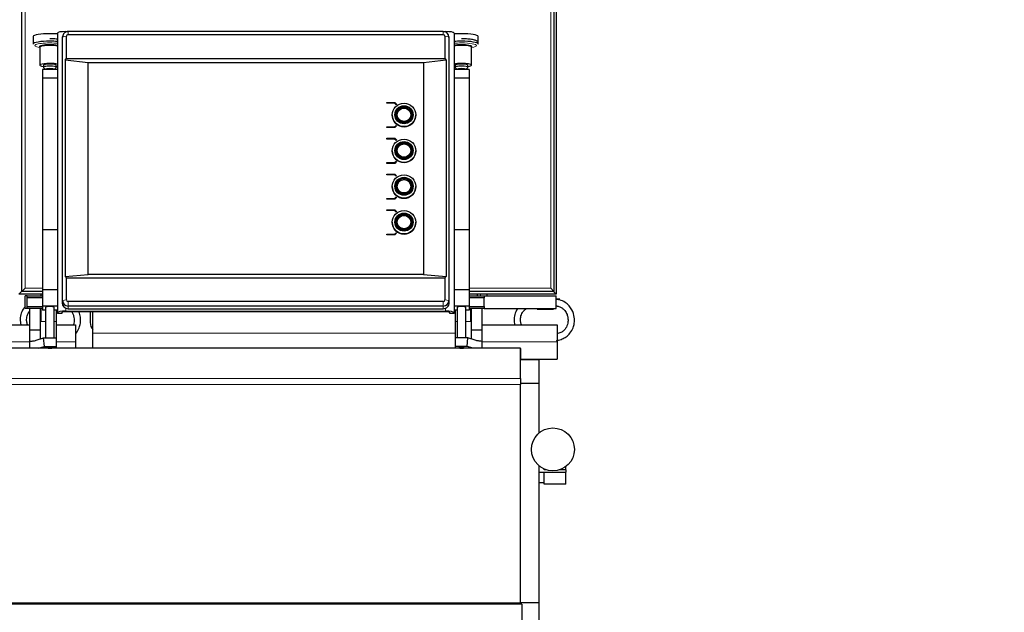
# Model space of a CAD drawing. Header units: inches. Extents: x 0 to 20790, y -12 to 14700.
# Tile 82 of 133: x 6663 to 7579, y 11587 to 12138. Entities that reach past the tile are written whole.
import ezdxf

# ---------------------------------------------------------------- set-up
doc = ezdxf.new("R2010")
doc.units = ezdxf.units.IN
doc.layers.add('1', color=7, linetype='Continuous', true_color=0xffffff)
doc.layers.add('254', color=7, linetype='Continuous', true_color=0xffffff)
doc.styles.add('latin_extended', font='simplex.shx')
doc.dimstyles.get("Standard").update_dxf_attribs({"dimtxt": 0.18, "dimasz": 0.18, "dimexe": 0.18, "dimexo": 0.0625, "dimgap": 0.09, "dimtad": 0, "dimtih": 1, "dimtoh": 1, "dimdec": 4, "dimzin": 0, "dimdsep": 46, "dimtxsty": 'Standard', "dimcen": 0.09, "dimadec": 0, "dimazin": 0, "dimtfac": 1, "dimtdec": 4, "dimtofl": 0, "dimtmove": 0, "dimatfit": 3, "dimfxl": 1, "dimtolj": 1, "dimtzin": 0, "dimarcsym": 0})

# ---------------------------------------------------------------- blocks, each defined once
blk = doc.blocks.new('_U12')
at = {"layer": '254', "color": 3, "linetype": 'Continuous', "lineweight": 13, "transparency": 16777216}
for p, q in [((1265.87, 11808.12), (1265.87, 8470.57)), ((7579.37, 10116.01), (7579.37, 8470.57)), ((7456.87, 8505.57), (1388.37, 8505.57))]:
    blk.add_line(p, q, dxfattribs=at)
at = {"layer": '254', "color": 3, "transparency": 16777216}
for points in [[(1388.37, 8525.98), (1388.37, 8485.15), (1265.87, 8505.57)], [(7456.87, 8485.15), (7456.87, 8525.98), (7579.37, 8505.57)]]:
    blk.add_solid(points, dxfattribs=at)
at = {"layer": 'Defpoints', "color": 0, "transparency": 16777216}
for p in [(1265.87, 11843.12), (7579.37, 10151.01), (1265.87, 8505.57)]:
    blk.add_point(p, dxfattribs=at)
at = {"layer": '254', "color": 2, "lineweight": 13, "transparency": 16777216, "insert": (4215.54, 8689.32), "char_height": 122.5, "attachment_point": 1, "style": 'latin_extended'}
blk.add_mtext('\\A1;6314', dxfattribs=at)

msp = doc.modelspace()

# ---------------------------------------------------------------- linework, layer by layer
at = {"layer": '1', "color": 110, "linetype": 'Continuous', "lineweight": 13}
for p, q in [((6665.175, 12680.391), (6665.175, 11885.991)), ((6668.375, 12677.691), (6668.375, 11888.691)), ((7157.375, 11888.691), (7157.375, 12677.691)), ((6703.241, 12122.289), (6702.833, 12120.257)), ((6706.864, 12122.896), (6703.241, 12122.289)), ((6706.375, 12127.33), (6706.375, 12126.944)), ((6708.375, 12124.384), (6708.375, 12127.344)), ((7057.375, 12124.384), (7057.375, 12127.344)), ((7058.886, 12122.896), (7062.508, 12122.289)), ((7059.375, 12127.33), (7059.375, 12126.944)), ((7062.508, 12122.289), (7062.917, 12120.257)), ((6665.175, 11885.991), (6665.376, 11885.991)), ((6668.375, 11888.691), (6684.382, 11888.691)), ((7081.373, 11888.691), (7157.375, 11888.691)), ((7091.875, 11881.693), (7091.875, 11883.194)), ((6703.241, 11877.072), (6702.833, 11875.04)), ((6706.864, 11877.679), (6703.241, 11877.072)), ((6708.375, 11876.191), (6708.375, 11872.017)), ((7057.375, 11876.191), (7057.375, 11872.017)), ((7058.886, 11877.679), (7062.508, 11877.072)), ((7062.508, 11877.072), (7062.917, 11875.04)), ((6683.175, 11869.691), (6683.175, 11857.691)), ((6706.375, 11869.953), (6706.375, 11867.341)), ((6708.375, 11872.017), (6708.375, 11869.582)), ((7057.375, 11872.017), (7057.375, 11869.582)), ((7059.375, 11869.953), (7059.375, 11867.341)), ((7082.575, 11869.691), (7082.575, 11857.691)), ((6682.375, 11857.691), (6683.175, 11857.691)), ((6683.175, 11857.691), (6687.375, 11857.691)), ((6695.375, 11857.691), (6697.375, 11857.691)), ((7070.375, 11857.691), (7068.375, 11857.691)), ((7082.575, 11857.691), (7078.375, 11857.691)), ((7082.575, 11857.691), (7083.375, 11857.691)), ((6682.375, 11850.022), (6672.375, 11850.022)), ((6682.375, 11849.456), (6672.375, 11849.456)), ((6731.375, 11846.691), (7068.37, 11846.691)), ((7083.375, 11850.022), (7093.375, 11850.022)), ((7083.375, 11849.456), (7093.375, 11849.456)), ((6655.375, 11838.691), (6672.375, 11838.691)), ((6697.375, 11838.691), (6715.375, 11838.691)), ((7093.376, 11838.691), (7163.375, 11838.691)), ((7129.375, 11804.72), (6639.375, 11804.72)), ((7129.375, 11799.064), (6639.375, 11799.064))]:
    msp.add_line(p, q, dxfattribs=at)
at = {"layer": '1', "color": 2, "linetype": 'Continuous', "lineweight": 25}
for p, q in [((6665.375, 11885.691), (6665.375, 12680.691)), ((7160.375, 12680.691), (7160.375, 11885.691)), ((7162.375, 12683.191), (7162.375, 11883.191)), ((6675.948, 12122.675), (6675.948, 12115.719)), ((6698.375, 12125.941), (6698.375, 11865.952)), ((6702.833, 12120.257), (6702.833, 11875.04)), ((6703.343, 12123.29), (6702.943, 12121.338)), ((6703.241, 11877.072), (6703.241, 12122.289)), ((6706.375, 12127.33), (6707.996, 12127.33)), ((6706.864, 12102.289), (6706.864, 12122.896)), ((7057.375, 12127.344), (6708.375, 12127.344)), ((7057.375, 12124.384), (6708.375, 12124.384)), ((7057.753, 12127.33), (7059.375, 12127.33)), ((7058.886, 12122.896), (7058.886, 12102.289)), ((7062.807, 12121.338), (7062.406, 12123.29)), ((7062.508, 12122.289), (7062.508, 11877.072)), ((7062.917, 11875.04), (7062.917, 12120.257)), ((7067.375, 12125.941), (7067.375, 11865.952)), ((7089.801, 12115.719), (7089.801, 12122.675)), ((6681.861, 12112.558), (6682.125, 12112.515)), ((6682.125, 12112.826), (6682.125, 12096.085)), ((7083.625, 12096.085), (7083.625, 12112.826)), ((7083.625, 12112.515), (7083.889, 12112.558)), ((7089.774, 12115.561), (7089.801, 12115.719)), ((6705.593, 12100.637), (6706.864, 12102.289)), ((6706.864, 12102.289), (7058.886, 12102.289)), ((7058.886, 12102.289), (7060.156, 12100.637)), ((6685.375, 12096.085), (6685.375, 12094.115)), ((6685.469, 12093.932), (6687.375, 12092.084)), ((6695.375, 12092.084), (6697.281, 12093.932)), ((6697.281, 12093.931), (6697.375, 12094.115)), ((6697.375, 12094.115), (6697.375, 12096.085)), ((6726.875, 12098.248), (6705.593, 12100.637)), ((6705.593, 12100.637), (6705.593, 11899.513)), ((7038.875, 12098.248), (6726.875, 12098.248)), ((6726.875, 11901.286), (6726.875, 12098.248)), ((7060.156, 12100.637), (7038.875, 12098.248)), ((7038.875, 12098.248), (7038.875, 11901.286)), ((7060.156, 12100.637), (7060.156, 11899.513)), ((7068.375, 12096.085), (7068.375, 12094.115)), ((7068.469, 12093.932), (7070.375, 12092.084)), ((7078.375, 12092.084), (7080.281, 12093.932)), ((7080.281, 12093.931), (7080.375, 12094.115)), ((7080.375, 12094.115), (7080.375, 12096.085)), ((6684.375, 12091.939), (6684.375, 12083.828)), ((6698.375, 12091.939), (6684.375, 12091.939)), ((6684.375, 12083.828), (6684.375, 11943)), ((6698.375, 12083.828), (6684.375, 12083.828)), ((6687.375, 12092.146), (6687.375, 12091.939)), ((6695.375, 12091.939), (6695.375, 12092.146)), ((7081.375, 12091.939), (7067.375, 12091.939)), ((7081.375, 12083.828), (7067.375, 12083.828)), ((7070.375, 12092.146), (7070.375, 12091.939)), ((7078.375, 12091.939), (7078.375, 12092.146)), ((7081.375, 12091.939), (7081.375, 12083.828)), ((7081.375, 12083.828), (7081.375, 11943)), ((7005.036, 12061.378), (7012.375, 12061.378)), ((7005.036, 12060.688), (7005.036, 12061.378)), ((7005.036, 12060.671), (7005.036, 12060.688)), ((7012.085, 12060.688), (7005.036, 12060.688)), ((7012.085, 12060.671), (7005.036, 12060.671)), ((7013.443, 12059.351), (7012.085, 12060.688)), ((7012.085, 12060.671), (7012.085, 12060.688)), ((7013.443, 12059.333), (7012.085, 12060.671)), ((7012.375, 12061.378), (7014.023, 12059.755)), ((7014.023, 12059.755), (7013.443, 12059.351)), ((7014.023, 12059.737), (7013.443, 12059.333)), ((7013.443, 12059.333), (7013.443, 12059.351)), ((7014.023, 12059.737), (7014.023, 12059.755)), ((7009.875, 12049.746), (7009.875, 12049.677)), ((7013.075, 12049.946), (7013.075, 12049.677)), ((7014.275, 12049.911), (7014.275, 12049.677)), ((7027.475, 12049.677), (7027.475, 12049.911)), ((7028.675, 12049.677), (7028.675, 12049.946)), ((7031.875, 12049.677), (7031.875, 12049.746)), ((7005.036, 12038.011), (7005.036, 12038.7)), ((7005.036, 12038.7), (7012.085, 12038.7)), ((7012.375, 12038.011), (7005.036, 12038.011)), ((7005.036, 12037.994), (7005.036, 12038.011)), ((7012.375, 12037.994), (7005.036, 12037.994)), ((7012.085, 12038.7), (7013.443, 12040.038)), ((7014.023, 12039.634), (7012.375, 12038.011)), ((7014.023, 12039.617), (7012.375, 12037.994)), ((7012.375, 12037.994), (7012.375, 12038.011)), ((7013.443, 12040.038), (7014.023, 12039.634)), ((7014.023, 12039.617), (7014.023, 12039.634)), ((7005.036, 12028.101), (7012.375, 12028.101)), ((7005.036, 12027.412), (7005.036, 12028.101)), ((7012.375, 12028.101), (7014.023, 12026.478)), ((7005.036, 12027.394), (7005.036, 12027.412)), ((7012.085, 12027.412), (7005.036, 12027.412)), ((7012.085, 12027.394), (7005.036, 12027.394)), ((7012.085, 12027.394), (7012.085, 12027.412)), ((7013.443, 12026.074), (7012.085, 12027.412)), ((7013.443, 12026.057), (7012.085, 12027.394)), ((7014.023, 12026.478), (7013.443, 12026.074)), ((7014.023, 12026.461), (7013.443, 12026.057)), ((7013.443, 12026.057), (7013.443, 12026.074)), ((7014.023, 12026.461), (7014.023, 12026.478)), ((7009.875, 12016.47), (7009.875, 12016.4)), ((7013.075, 12016.669), (7013.075, 12016.4)), ((7014.275, 12016.635), (7014.275, 12016.4)), ((7027.475, 12016.4), (7027.475, 12016.635)), ((7028.675, 12016.4), (7028.675, 12016.669)), ((7031.875, 12016.4), (7031.875, 12016.47)), ((7005.036, 12004.734), (7005.036, 12005.424)), ((7005.036, 12005.424), (7012.085, 12005.424)), ((7005.036, 12004.717), (7005.036, 12004.734)), ((7012.375, 12004.734), (7005.036, 12004.734)), ((7012.375, 12004.717), (7005.036, 12004.717)), ((7012.085, 12005.424), (7013.443, 12006.761)), ((7014.023, 12006.357), (7012.375, 12004.734)), ((7014.023, 12006.34), (7012.375, 12004.717)), ((7012.375, 12004.717), (7012.375, 12004.734)), ((7013.443, 12006.761), (7014.023, 12006.357)), ((7014.023, 12006.34), (7014.023, 12006.357)), ((7005.036, 11994.824), (7012.375, 11994.824)), ((7005.036, 11994.135), (7005.036, 11994.824)), ((7005.036, 11994.118), (7005.036, 11994.135)), ((7012.085, 11994.135), (7005.036, 11994.135)), ((7012.085, 11994.118), (7005.036, 11994.118)), ((7012.085, 11994.118), (7012.085, 11994.135)), ((7013.443, 11992.797), (7012.085, 11994.135)), ((7013.443, 11992.78), (7012.085, 11994.118)), ((7012.375, 11994.824), (7014.023, 11993.202)), ((7014.023, 11993.202), (7013.443, 11992.797)), ((7014.023, 11993.184), (7013.443, 11992.78)), ((7013.443, 11992.78), (7013.443, 11992.797)), ((7014.023, 11993.184), (7014.023, 11993.202)), ((7009.875, 11983.193), (7009.875, 11983.124)), ((7013.075, 11983.393), (7013.075, 11983.124)), ((7014.275, 11983.358), (7014.275, 11983.124)), ((7027.475, 11983.124), (7027.475, 11983.358)), ((7028.675, 11983.124), (7028.675, 11983.393)), ((7031.875, 11983.124), (7031.875, 11983.193)), ((7012.085, 11972.147), (7013.443, 11973.485)), ((7013.443, 11973.485), (7014.023, 11973.081)), ((7005.036, 11972.147), (7012.085, 11972.147)), ((7005.036, 11971.458), (7005.036, 11972.147)), ((7005.036, 11971.44), (7005.036, 11971.458)), ((7012.375, 11971.458), (7005.036, 11971.458)), ((7012.375, 11971.44), (7005.036, 11971.44)), ((7014.023, 11973.081), (7012.375, 11971.458)), ((7014.023, 11973.063), (7012.375, 11971.44)), ((7012.375, 11971.44), (7012.375, 11971.458)), ((7014.023, 11973.063), (7014.023, 11973.081)), ((7005.036, 11961.548), (7012.375, 11961.548)), ((7005.036, 11960.858), (7005.036, 11961.548)), ((7005.036, 11960.841), (7005.036, 11960.858)), ((7012.085, 11960.858), (7005.036, 11960.858)), ((7012.085, 11960.841), (7005.036, 11960.841)), ((7013.443, 11959.521), (7012.085, 11960.858)), ((7012.085, 11960.841), (7012.085, 11960.858)), ((7013.443, 11959.503), (7012.085, 11960.841)), ((7012.375, 11961.548), (7014.023, 11959.925)), ((7014.023, 11959.925), (7013.443, 11959.521)), ((7014.023, 11959.907), (7013.443, 11959.503)), ((7013.443, 11959.503), (7013.443, 11959.521)), ((7014.023, 11959.907), (7014.023, 11959.925)), ((7009.875, 11949.916), (7009.875, 11949.847)), ((7013.075, 11950.116), (7013.075, 11949.847)), ((7014.275, 11950.081), (7014.275, 11949.847)), ((7027.475, 11949.847), (7027.475, 11950.081)), ((7028.675, 11949.847), (7028.675, 11950.116)), ((7031.875, 11949.847), (7031.875, 11949.916)), ((6684.375, 11943), (6684.375, 11887.11)), ((6698.375, 11943), (6684.375, 11943)), ((7005.036, 11938.181), (7005.036, 11938.871)), ((7005.036, 11938.871), (7012.085, 11938.871)), ((7012.375, 11938.181), (7005.036, 11938.181)), ((7005.036, 11938.164), (7005.036, 11938.181)), ((7012.375, 11938.164), (7005.036, 11938.164)), ((7012.085, 11938.871), (7013.443, 11940.208)), ((7014.023, 11939.804), (7012.375, 11938.181)), ((7014.023, 11939.787), (7012.375, 11938.164)), ((7012.375, 11938.164), (7012.375, 11938.181)), ((7013.443, 11940.208), (7014.023, 11939.804)), ((7014.023, 11939.787), (7014.023, 11939.804)), ((7081.375, 11943), (7067.375, 11943)), ((7081.375, 11943), (7081.375, 11887.11)), ((6705.593, 11899.513), (6726.875, 11901.286)), ((7038.875, 11901.286), (6726.875, 11901.286)), ((7038.875, 11901.286), (7060.156, 11899.513)), ((6706.864, 11898.286), (6705.593, 11899.513)), ((6706.864, 11898.286), (7058.886, 11898.286)), ((6706.864, 11877.679), (6706.864, 11898.286)), ((7060.156, 11899.513), (7058.886, 11898.286)), ((7058.886, 11898.286), (7058.886, 11877.679)), ((6665.175, 11885.991), (6662.375, 11883.191)), ((6684.375, 11883.191), (6662.375, 11883.191)), ((6668.375, 11888.691), (6665.375, 11885.691)), ((6684.378, 11885.691), (6665.375, 11885.691)), ((6670.375, 11881.691), (6668.375, 11881.691)), ((6668.375, 11869.691), (6668.375, 11881.691)), ((6670.375, 11881.691), (6684.375, 11881.691)), ((6670.375, 11879.691), (6670.375, 11881.691)), ((6683.375, 11881.691), (6683.375, 11883.188)), ((6684.375, 11887.11), (6684.375, 11871.923)), ((6698.375, 11887.11), (6684.375, 11887.11)), ((7081.375, 11887.11), (7067.375, 11887.11)), ((7162.375, 11883.191), (7081.367, 11883.191)), ((7160.375, 11885.691), (7081.368, 11885.691)), ((7081.375, 11887.11), (7081.375, 11871.923)), ((7081.375, 11881.691), (7095.375, 11881.691)), ((7089.375, 11881.69), (7089.375, 11883.19)), ((7095.375, 11881.691), (7095.375, 11879.691)), ((7095.375, 11881.691), (7162.375, 11881.691)), ((7097.875, 11883.194), (7097.875, 11881.693)), ((7157.375, 11888.691), (7160.375, 11885.691)), ((7162.375, 11883.191), (7159.575, 11885.991)), ((7162.375, 11869.691), (7162.375, 11881.691)), ((6670.375, 11871.691), (6670.375, 11879.691)), ((6684.375, 11879.691), (6670.375, 11879.691)), ((7057.375, 11876.191), (6708.375, 11876.191)), ((7095.375, 11879.691), (7081.375, 11879.691)), ((7095.375, 11871.691), (7095.375, 11879.691)), ((7165.875, 11878.441), (7162.375, 11878.441)), ((6670.375, 11869.691), (6668.375, 11869.691)), ((6670.375, 11869.691), (6670.375, 11871.691)), ((6670.375, 11871.691), (6684.375, 11871.691)), ((6684.375, 11869.691), (6670.375, 11869.691)), ((6672.375, 11869.691), (6672.375, 11850.022)), ((6682.375, 11869.691), (6682.375, 11850.022)), ((6684.375, 11871.923), (6684.375, 11868.102)), ((6698.375, 11871.923), (6684.375, 11871.923)), ((6687.375, 11868.102), (6684.375, 11868.102)), ((6687.375, 11870.881), (6687.375, 11842.328)), ((6695.375, 11842.328), (6695.375, 11870.881)), ((6698.375, 11868.102), (6695.375, 11868.102)), ((6697.375, 11868.102), (6697.375, 11857.691)), ((6698.375, 11865.257), (6698.375, 11865.952)), ((6702.375, 11865.257), (6698.375, 11865.257)), ((6702.375, 11865.952), (6702.375, 11865.257)), ((6706.375, 11867.341), (7059.375, 11867.341)), ((7059.375, 11866.647), (6706.375, 11866.647)), ((7057.375, 11872.017), (6708.375, 11872.017)), ((6708.375, 11869.582), (7057.375, 11869.582)), ((6728.875, 11866.647), (6728.875, 11856.691)), ((6731.375, 11846.691), (6731.375, 11866.647)), ((7063.375, 11865.257), (7063.375, 11865.952)), ((7067.375, 11865.257), (7063.375, 11865.257)), ((7081.375, 11871.923), (7067.375, 11871.923)), ((7070.375, 11868.102), (7067.375, 11868.102)), ((7067.375, 11865.952), (7067.375, 11865.257)), ((7068.375, 11868.102), (7068.375, 11857.691)), ((7070.375, 11870.881), (7070.375, 11842.328)), ((7078.375, 11842.328), (7078.375, 11870.881)), ((7081.375, 11868.102), (7078.375, 11868.102)), ((7081.375, 11871.923), (7081.375, 11868.102)), ((7081.375, 11871.691), (7095.375, 11871.691)), ((7095.375, 11869.691), (7081.375, 11869.691)), ((7083.375, 11869.691), (7083.375, 11850.022)), ((7093.375, 11869.691), (7093.375, 11850.022)), ((7095.375, 11871.691), (7095.375, 11869.691)), ((7095.375, 11869.691), (7162.375, 11869.691)), ((7144.875, 11869.191), (7144.875, 11869.691)), ((7144.875, 11869.191), (7159.875, 11869.191)), ((7159.875, 11869.191), (7159.875, 11869.691)), ((6655.375, 11854.691), (6672.375, 11854.691)), ((6697.375, 11857.691), (6697.375, 11842.328)), ((6697.375, 11854.691), (6715.375, 11854.691)), ((6715.375, 11854.691), (6715.375, 11838.691)), ((7068.375, 11857.691), (7068.375, 11842.328)), ((7093.376, 11854.691), (7163.375, 11854.691)), ((7163.375, 11854.691), (7163.375, 11838.691)), ((6672.375, 11850.022), (6672.375, 11849.456)), ((6672.375, 11849.456), (6672.375, 11839.447)), ((6682.375, 11850.022), (6682.375, 11849.456)), ((6682.375, 11849.456), (6682.375, 11841.393)), ((6731.375, 11832.691), (6731.375, 11846.691)), ((7083.375, 11850.022), (7083.375, 11849.456)), ((7083.375, 11849.456), (7083.375, 11841.393)), ((7093.375, 11850.022), (7093.375, 11849.456)), ((7093.375, 11849.456), (7093.375, 11839.447)), ((6672.375, 11839.275), (6672.375, 11839.447)), ((6672.375, 11839.275), (6672.375, 11832.734)), ((6678.612, 11840.244), (6685.435, 11842.328)), ((6685.435, 11842.328), (6697.375, 11842.328)), ((6686.237, 11834.449), (6685.435, 11842.328)), ((6697.375, 11842.328), (6697.375, 11834.449)), ((6715.375, 11838.691), (6715.375, 11832.691)), ((7068.375, 11842.328), (7068.375, 11834.449)), ((7080.314, 11842.328), (7068.375, 11842.328)), ((7079.512, 11834.449), (7080.314, 11842.328)), ((7087.137, 11840.244), (7080.314, 11842.328)), ((7093.375, 11839.275), (7093.375, 11839.447)), ((7093.375, 11839.275), (7093.375, 11832.734)), ((7163.375, 11838.691), (7163.375, 11822.691)), ((7129.375, 11832.734), (6639.375, 11832.734)), ((6680.622, 11832.734), (6686.237, 11834.449)), ((6686.237, 11834.449), (6697.375, 11834.449)), ((6688.934, 11833.414), (6688.983, 11833.329)), ((6697.375, 11834.449), (6697.375, 11832.734)), ((7068.375, 11834.449), (7068.375, 11832.734)), ((7079.512, 11834.449), (7068.375, 11834.449)), ((7076.764, 11833.327), (7076.815, 11833.414)), ((7085.128, 11832.734), (7079.512, 11834.449)), ((7129.371, 11832.691), (7129.416, 11832.691)), ((7129.375, 11804.72), (7129.375, 11832.734)), ((7129.416, 11822.691), (7129.416, 11832.691)), ((7129.416, 11822.691), (7129.371, 11822.691)), ((7129.375, 11822.401), (7146.375, 11822.401)), ((7129.416, 11822.691), (7163.375, 11822.691)), ((7129.416, 11822.691), (7129.416, 11822.401)), ((7146.375, 11822.401), (7146.375, 11800.451)), ((7129.375, 11804.72), (7129.375, 11799.064)), ((7129.375, 11800.451), (7146.375, 11800.451)), ((7129.375, 11595.706), (7129.375, 11799.064)), ((7146.375, 11800.451), (7146.375, 11753.887)), ((7146.375, 11723.489), (7146.375, 11596.401)), ((7146.375, 11717.59), (7171.375, 11717.59)), ((7151.375, 11719.555), (7151.375, 11720.36)), ((7153.559, 11719.555), (7151.375, 11719.555)), ((7151.375, 11706.472), (7151.375, 11717.59)), ((7171.375, 11719.555), (7165.19, 11719.555)), ((7171.375, 11719.555), (7171.375, 11722.691)), ((7171.375, 11719.555), (7171.375, 11717.59)), ((7171.375, 11706.472), (7171.375, 11717.59)), ((7146.375, 11707.901), (7151.375, 11707.901)), ((7171.375, 11706.472), (7151.375, 11706.472)), ((7130.375, 11594.648), (6634.88, 11594.648)), ((7129.375, 11595.706), (6639.375, 11595.706)), ((7129.375, 11596.401), (7146.375, 11596.401)), ((7129.416, 11596.401), (7129.416, 11594.648)), ((7130.375, 11594.648), (7130.375, 11549.959)), ((7146.375, 11596.401), (7146.375, 11494.401))]:
    msp.add_line(p, q, dxfattribs=at)
msp.add_circle((7159.375, 11738.691), 20, dxfattribs=at)
msp.add_arc((6738.875, 11856.691), 10, 180, 221.409622, dxfattribs=at)
for centre, major_axis, ratio, start_param, end_param in [((6691.375, 12122.675), (15.427, 0), 0.1736482, 1.5707963, 3.1415927), ((6691.375, 12122.675), (15.427, 0), 0.1736482, 1.0997538, 1.5707963), ((6706.375, 12125.941), (-8, 0), 0.1736482, 4.712389, 6.2831853), ((6708.375, 12120.257), (-5.542, 0), 0.9848078, 6.0838169, 6.2831853), ((6708.375, 12122.289), (5.133, 0), 0.9848078, 1.5707963, 3.1415927), ((6708.375, 12122.896), (1.511, 0), 0.9848078, 1.5707963, 3.1415927), ((7057.375, 12122.289), (5.133, 0), 0.9848078, 0, 1.5707963), ((7057.375, 12122.896), (1.511, 0), 0.9848078, 0, 1.5707963), ((7059.375, 12125.941), (-8, 0), 0.1736482, 3.1415927, 4.712389), ((7057.375, 12120.257), (-5.542, 0), 0.9848078, 3.1415927, 3.3409611), ((7074.375, 12122.675), (15.427, 0), 0.1736482, 1.5707963, 2.0418389), ((7074.375, 12122.675), (15.427, 0), 0.1736482, 0, 1.5707963), ((6691.375, 12115.719), (15.427, 0), 0.1736482, 1.5707963, 3.1415927), ((6691.375, 12113.305), (9.633, 0), 0.1736482, 1.5707963, 3.2641148), ((6691.375, 12112.826), (9.25, 0), 0.1736482, 1.5707963, 3.1415927), ((6691.375, 12115.719), (15.427, 0), 0.1736482, 1.0997538, 1.5707963), ((6691.375, 12113.305), (9.633, 0), 0.1736482, 0.7573202, 1.5707963), ((6691.375, 12112.826), (9.25, 0), 0.1736482, 0.7124543, 1.5707963), ((7074.375, 12115.719), (15.427, 0), 0.1736482, 1.5707963, 2.0418389), ((7074.375, 12113.305), (9.633, 0), 0.1736482, 1.5707963, 2.3842725), ((7074.375, 12112.826), (9.25, 0), 0.1736482, 1.5707963, 2.4291383), ((7074.375, 12115.719), (15.427, 0), 0.1736482, 0, 1.5707963), ((7074.375, 12113.305), (9.633, 0), 0.1736482, 0, 1.5707963), ((7074.375, 12112.826), (9.25, 0), 0.1736482, 0, 1.5707963), ((7074.375, 12113.305), (9.633, 0), 0.1736482, 5.9547907, 6.2831853), ((6691.375, 12096.085), (9.25, 0), 0.1736482, 1.5707963, 4.0066106), ((6691.375, 12094.115), (6, 0), 0.1736482, 1.5707963, 3.3188963), ((6691.375, 12096.085), (6, 0), 0.1736482, 1.5707963, 3.1415927), ((6691.375, 12092.146), (4, 0), 0.1736482, 1.5707963, 3.1415927), ((6691.375, 12096.085), (9.25, 0), 0.1736482, 0.7124543, 1.5707963), ((6691.375, 12096.085), (6, 0), 0.1736482, 0, 1.5707963), ((6691.375, 12094.115), (6, 0), 0.1736482, 0, 1.5707963), ((6691.375, 12092.146), (4, 0), 0.1736482, 0, 1.5707963), ((6691.375, 12096.085), (9.25, 0), 0.1736482, 5.4181674, 5.5706328), ((7074.375, 12096.085), (9.25, 0), 0.1736482, 1.5707963, 2.4291383), ((7074.375, 12096.085), (9.25, 0), 0.1736482, 3.8541451, 4.0066106), ((7074.375, 12094.115), (6, 0), 0.1736482, 1.5707963, 3.3188963), ((7074.375, 12096.085), (6, 0), 0.1736482, 1.5707963, 3.1415927), ((7074.375, 12092.146), (4, 0), 0.1736482, 1.5707963, 3.1415927), ((7074.375, 12096.085), (9.25, 0), 0.1736482, 0, 1.5707963), ((7074.375, 12096.085), (6, 0), 0.1736482, 0, 1.5707963), ((7074.375, 12094.115), (6, 0), 0.1736482, 0, 1.5707963), ((7074.375, 12092.146), (4, 0), 0.1736482, 0, 1.5707963), ((7074.375, 12096.085), (9.25, 0), 0.1736482, 5.4181674, 6.2831853), ((7020.875, 12049.677), (11, 0), 0.9848078, 3.1415927, 6.2831853), ((7020.875, 12049.946), (7.8, 0), 0.9848078, 3.1415927, 4.712389), ((7020.875, 12049.946), (6.75, 0), 0.9848078, 3.1415927, 4.712389), ((7020.875, 12049.911), (6.6, 0), 0.9848078, 3.1415927, 4.712389), ((7020.875, 12049.946), (6.75, 0), 0.9848078, 4.712389, 6.2831853), ((7020.875, 12049.946), (7.8, 0), 0.9848078, 4.712389, 6.2831853), ((7020.875, 12049.911), (6.6, 0), 0.9848078, 4.712389, 6.2831853), ((7020.875, 12016.4), (11, 0), 0.9848078, 3.1415927, 6.2831853), ((7020.875, 12016.669), (7.8, 0), 0.9848078, 3.1415927, 4.712389), ((7020.875, 12016.669), (6.75, 0), 0.9848078, 3.1415927, 4.712389), ((7020.875, 12016.635), (6.6, 0), 0.9848078, 3.1415927, 4.712389), ((7020.875, 12016.669), (6.75, 0), 0.9848078, 4.712389, 6.2831853), ((7020.875, 12016.669), (7.8, 0), 0.9848078, 4.712389, 6.2831853), ((7020.875, 12016.635), (6.6, 0), 0.9848078, 4.712389, 6.2831853), ((7020.875, 11983.124), (11, 0), 0.9848078, 3.1415927, 6.2831853), ((7020.875, 11983.393), (7.8, 0), 0.9848078, 3.1415927, 4.712389), ((7020.875, 11983.393), (6.75, 0), 0.9848078, 3.1415927, 4.712389), ((7020.875, 11983.358), (6.6, 0), 0.9848078, 3.1415927, 4.712389), ((7020.875, 11983.393), (6.75, 0), 0.9848078, 4.712389, 6.2831853), ((7020.875, 11983.393), (7.8, 0), 0.9848078, 4.712389, 6.2831853), ((7020.875, 11983.358), (6.6, 0), 0.9848078, 4.712389, 6.2831853), ((7020.875, 11949.847), (11, 0), 0.9848078, 3.1415927, 6.2831853), ((7020.875, 11950.116), (7.8, 0), 0.9848078, 3.1415927, 4.712389), ((7020.875, 11950.116), (6.75, 0), 0.9848078, 3.1415927, 4.712389), ((7020.875, 11950.081), (6.6, 0), 0.9848078, 3.1415927, 4.712389), ((7020.875, 11950.116), (6.75, 0), 0.9848078, 4.712389, 6.2831853), ((7020.875, 11950.116), (7.8, 0), 0.9848078, 4.712389, 6.2831853), ((7020.875, 11950.081), (6.6, 0), 0.9848078, 4.712389, 6.2831853), ((6708.375, 11875.04), (-5.542, 0), 0.9848078, 0, 1.5707963), ((6708.375, 11877.072), (5.133, 0), 0.9848078, 3.1415927, 4.712389), ((6708.375, 11877.679), (1.511, 0), 0.9848078, 3.1415927, 4.712389), ((7057.375, 11877.679), (1.511, 0), 0.9848078, 4.712389, 6.2831853), ((7057.375, 11877.072), (5.133, 0), 0.9848078, 4.712389, 6.2831853), ((7057.375, 11875.04), (-5.542, 0), 0.9848078, 1.5707963, 3.1415927), ((6691.375, 11870.881), (-4, 0), 0.1736482, 3.1415927, 6.2831853), ((6706.375, 11865.952), (-8, 0), 0.1736482, 4.712389, 6.2831853), ((6706.375, 11865.952), (4, 0), 0.1736482, 1.5707963, 3.1415927), ((7059.375, 11865.952), (-8, 0), 0.1736482, 3.1415927, 4.712389), ((7059.375, 11865.952), (4, 0), 0.1736482, 0, 1.5707963), ((7074.375, 11870.881), (-4, 0), 0.1736482, 3.1415927, 6.2831853), ((6672.552, 11840.013), (0, 0.8), 0.5773503, 2.7468995, 3.1663313), ((7093.197, 11840.013), (0, 0.8), 0.5773503, 3.116854, 3.5362858), ((6691.375, 11833.414), (-2.441, 0), 0.1736482, 4.712389, 6.2831853), ((6691.375, 11833.414), (-2.441, 0), 0.1736482, 2.9366037, 4.712389), ((7074.375, 11833.414), (2.441, 0), 0.1736482, 0, 3.3414765)]:
    msp.add_ellipse(centre, major_axis=major_axis, ratio=ratio, start_param=start_param, end_param=end_param, dxfattribs=at)
at = {"layer": '1', "color": 110, "linetype": 'Continuous', "lineweight": 13}
for centre, major_axis, ratio, start_param, end_param in [((6691.375, 12114.333), (13.968, 0), 0.1736482, 1.5707963, 3.9631191), ((6691.375, 12114.333), (13.968, 0), 0.1736482, 1.0458558, 1.5707963), ((7074.375, 12114.333), (13.968, 0), 0.1736482, 1.5707963, 2.0957368), ((7074.375, 12114.333), (13.968, 0), 0.1736482, 0, 1.5707963), ((7074.375, 12114.333), (13.968, 0), 0.1736482, 5.4616588, 6.2831853), ((6756.221, 11603.373), (2.116, -20.893), 0.015273, 1.1384346, 1.1935107), ((6866.905, 11614.583), (2.116, -20.893), 0.015273, 0.3024765, 0.4413938)]:
    msp.add_ellipse(centre, major_axis=major_axis, ratio=ratio, start_param=start_param, end_param=end_param, dxfattribs=at)
at = {"layer": '1', "color": 2, "linetype": 'Continuous', "lineweight": 25}
for centre, major_axis in [((7020.875, 12049.746), (11, 0)), ((7020.875, 12049.955), (8.5, 0)), ((7020.875, 12049.955), (7.85, 0)), ((7020.875, 12049.955), (7.75, 0)), ((7020.875, 12049.955), (6.8, 0)), ((7020.875, 12049.963), (6.3, 0)), ((7020.875, 12016.47), (11, 0)), ((7020.875, 12016.678), (8.5, 0)), ((7020.875, 12016.678), (7.85, 0)), ((7020.875, 12016.678), (7.75, 0)), ((7020.875, 12016.678), (6.8, 0)), ((7020.875, 12016.687), (6.3, 0)), ((7020.875, 11983.193), (11, 0)), ((7020.875, 11983.401), (8.5, 0)), ((7020.875, 11983.401), (7.85, 0)), ((7020.875, 11983.401), (7.75, 0)), ((7020.875, 11983.401), (6.8, 0)), ((7020.875, 11983.41), (6.3, 0)), ((7020.875, 11949.916), (11, 0)), ((7020.875, 11950.125), (8.5, 0)), ((7020.875, 11950.125), (7.85, 0)), ((7020.875, 11950.125), (7.75, 0)), ((7020.875, 11950.125), (6.8, 0)), ((7020.875, 11950.133), (6.3, 0))]:
    msp.add_ellipse(centre, major_axis=major_axis, ratio=0.9848078, dxfattribs=at)
at = {"layer": '1', "color": 110, "linetype": 'Continuous', "lineweight": 13}
for centre in [(6691.375, 11833.141), (7074.375, 11833.141)]:
    msp.add_ellipse(centre, major_axis=(1.75, 0), ratio=0.1736482, dxfattribs=at)
at = {"layer": '1', "color": 2, "linetype": 'Continuous', "lineweight": 25}
for points, knots in [([(6698.472, 12120.252), (6698.041, 12120.297), (6696.062, 12120.479), (6693.606, 12120.583), (6691.64, 12120.593), (6691.375, 12120.593)], [0, 0, 0, 0, 0.2002678, 0.8927723, 1, 1, 1, 1]), ([(7089.666, 12115.526), (7089.784, 12115.761), (7089.993, 12116.399), (7089.598, 12117.554), (7088.791, 12118.396), (7087.393, 12119.185), (7084.843, 12119.858), (7080.336, 12120.425), (7076.606, 12120.583), (7074.64, 12120.593), (7074.375, 12120.593)], [0, 0, 0, 0, 0.0449276, 0.1246806, 0.1944838, 0.2938068, 0.529038, 0.7519706, 0.9667443, 1, 1, 1, 1]), ([(7162.584, 11840.088), (7163.299, 11840.171), (7165.511, 11840.541), (7169.01, 11841.685), (7172.571, 11843.888), (7175.867, 11847.157), (7178.202, 11851.308), (7179.478, 11856.442), (7179.516, 11862.232), (7177.753, 11867.882), (7174.519, 11872.541), (7170.651, 11875.787), (7166.349, 11877.626), (7163.494, 11878.185), (7162.398, 11878.309)], [0, 0, 0, 0, 0.0386382, 0.1206195, 0.1948497, 0.2607719, 0.367459, 0.4447981, 0.5421037, 0.6740958, 0.754043, 0.8430453, 0.9409821, 1, 1, 1, 1]), ([(6668.318, 11871.564), (6667.059, 11870.134), (6664.997, 11866.858), (6663.597, 11861.366), (6663.792, 11857.208), (6664.295, 11855.016), (6664.39, 11854.652)], [0, 0, 0, 0, 0.3080376, 0.6243543, 0.9373604, 1, 1, 1, 1]), ([(6670.645, 11854.659), (6670.255, 11855.651), (6669.665, 11857.967), (6669.729, 11861.901), (6670.898, 11865.059), (6672.059, 11866.725), (6672.294, 11867.031)], [0, 0, 0, 0, 0.2440277, 0.549971, 0.9149874, 1, 1, 1, 1]), ([(6711.74, 11866.721), (6712.256, 11865.924), (6713.143, 11864.152), (6713.964, 11860.996), (6714.051, 11857.728), (6713.598, 11855.522), (6713.313, 11854.619)], [0, 0, 0, 0, 0.2261323, 0.4684248, 0.7750203, 1, 1, 1, 1]), ([(6715.409, 11846.329), (6715.515, 11846.452), (6716.902, 11848.108), (6718.702, 11851.308), (6719.978, 11856.442), (6720.012, 11861.544), (6719.09, 11865.087), (6718.412, 11866.749)], [0, 0, 0, 0, 0.0224579, 0.2991577, 0.4997412, 0.7521095, 1, 1, 1, 1]), ([(7126.461, 11869.817), (7125.809, 11868.863), (7124.318, 11866.156), (7123.097, 11861.366), (7123.292, 11857.208), (7123.795, 11855.016), (7123.89, 11854.652)], [0, 0, 0, 0, 0.2138662, 0.5732315, 0.9288355, 1, 1, 1, 1]), ([(7130.145, 11854.659), (7129.755, 11855.651), (7129.165, 11857.967), (7129.229, 11861.901), (7130.614, 11865.643), (7132.764, 11868.278), (7134.157, 11869.38), (7134.758, 11869.78)], [0, 0, 0, 0, 0.1889589, 0.425861, 0.7085054, 0.8824616, 1, 1, 1, 1]), ([(7162.389, 11872.282), (7162.749, 11872.228), (7164.121, 11871.966), (7166.36, 11871.202), (7168.733, 11869.664), (7170.944, 11867.418), (7172.537, 11864.561), (7173.464, 11860.996), (7173.571, 11856.946), (7172.432, 11852.988), (7170.216, 11849.791), (7167.559, 11847.632), (7165.087, 11846.646), (7163.641, 11846.302), (7163.394, 11846.25)], [0, 0, 0, 0, 0.0300245, 0.1152217, 0.1918999, 0.2602684, 0.3724674, 0.4557003, 0.5610227, 0.7019437, 0.7852189, 0.8772665, 0.9791673, 1, 1, 1, 1]), ([(6672.564, 11839.213), (6673.07, 11839.235), (6673.577, 11839.272), (6674.587, 11839.379), (6675.092, 11839.448), (6676.1, 11839.618), (6676.604, 11839.719), (6677.609, 11839.956), (6678.111, 11840.091), (6678.612, 11840.244)], [0, 0, 0, 0, 0.25, 0.25, 0.5, 0.5, 0.75, 0.75, 1, 1, 1, 1]), ([(7093.186, 11839.213), (7092.679, 11839.235), (7092.173, 11839.272), (7091.162, 11839.379), (7090.657, 11839.448), (7089.649, 11839.618), (7089.146, 11839.719), (7088.14, 11839.956), (7087.638, 11840.091), (7087.137, 11840.244)], [0, 0, 0, 0, 0.25, 0.25, 0.5, 0.5, 0.75, 0.75, 1, 1, 1, 1]), ([(6689.009, 11833.317), (6689.036, 11833.29), (6689.138, 11833.195), (6689.366, 11833.083), (6689.765, 11832.948), (6690.366, 11832.862), (6691.011, 11832.818), (6691.332, 11832.825), (6691.395, 11832.827)], [0, 0, 0, 0, 0.043786, 0.162486, 0.3318552, 0.666082, 0.9345857, 1, 1, 1, 1]), ([(6691.395, 11832.827), (6691.611, 11832.825), (6692.085, 11832.834), (6692.812, 11832.921), (6693.309, 11833.015), (6693.634, 11833.23), (6693.732, 11833.306)], [0, 0, 0, 0, 0.2185705, 0.5049994, 0.8463662, 1, 1, 1, 1]), ([(7072.007, 11833.319), (7072.034, 11833.291), (7072.137, 11833.195), (7072.366, 11833.083), (7072.765, 11832.948), (7073.366, 11832.862), (7074.011, 11832.818), (7074.332, 11832.825), (7074.395, 11832.827)], [0, 0, 0, 0, 0.044851, 0.1634188, 0.3325994, 0.6664539, 0.9346585, 1, 1, 1, 1]), ([(7074.395, 11832.827), (7074.611, 11832.825), (7075.085, 11832.834), (7075.812, 11832.921), (7076.309, 11833.015), (7076.634, 11833.23), (7076.732, 11833.306)], [0, 0, 0, 0, 0.2186324, 0.5051422, 0.8466056, 1, 1, 1, 1])]:
    msp.add_open_spline(points, degree=3, knots=knots, dxfattribs=at)

# ---------------------------------------------------------------- dimensions: what is measured, and where the dimension line sits
at = {"layer": '254', "color": 2, "linetype": 'Continuous', "lineweight": 13}
dim = msp.add_linear_dim(base=(1265.868, 8505.565), p1=(7579.375, 10151.013), p2=(1265.868, 11843.12), dimstyle='Standard', override={"dimscale": 35, "dimtxt": 3.5, "dimasz": 3.5, "dimexe": 1, "dimexo": 1, "dimgap": 1.75, "dimtad": 1, "dimtih": 1, "dimtoh": 0, "dimdec": 0, "dimlfac": 1, "dimzin": 8, "dimdsep": 46, "dimlunit": 2, "dimtxsty": 'latin_extended', "dimsah": 1, "dimse1": 0, "dimse2": 0, "dimsd1": 0, "dimsd2": 0, "dimclrd": 3, "dimclre": 3, "dimclrt": 2, "dimtol": 0, "dimtm": -0.1, "dimtfac": 0.714286, "dimtdec": 3, "dimtofl": 1, "dimtmove": 0, "dimtzin": 8, "dimlwd": 13, "dimlwe": 13}, dxfattribs=at)
dim.commit()
dim.dimension.update_dxf_attribs({"geometry": '_U12', "text_midpoint": (4422.622, 8505.565), "dimtype": 160})

doc.saveas('drawing.dxf')
